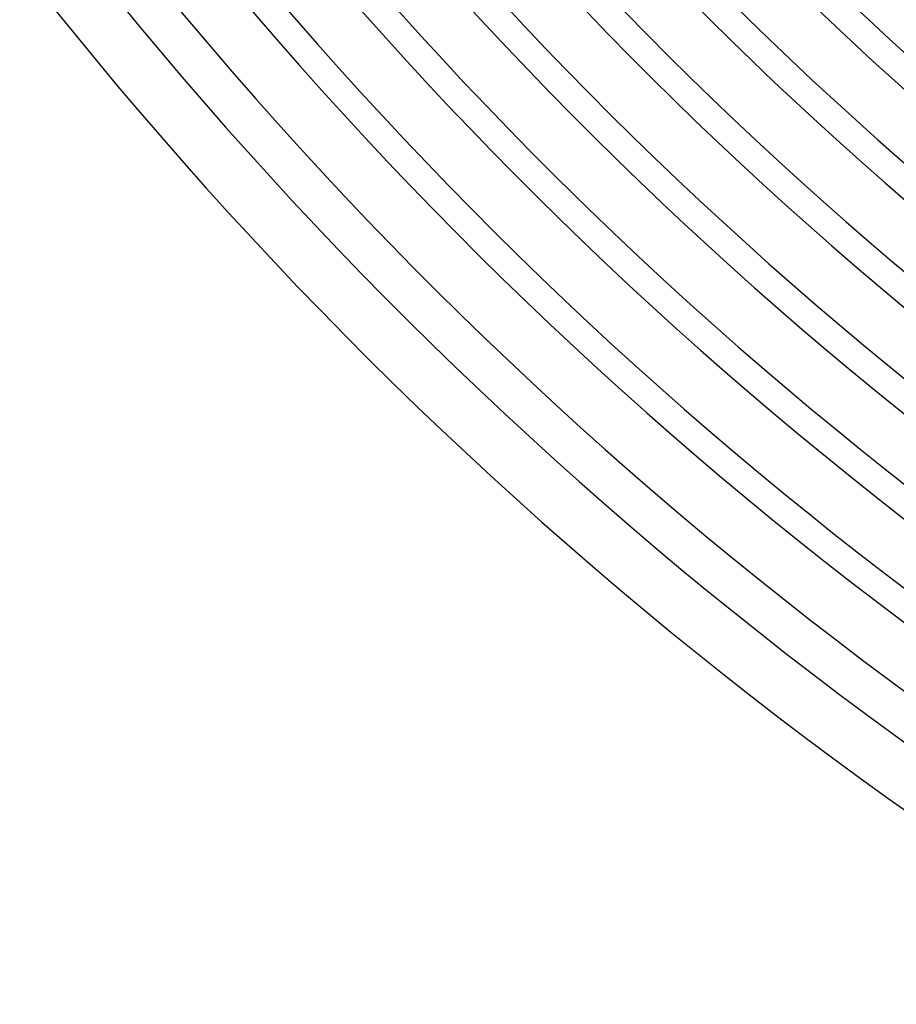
# Model space of a CAD drawing. Header units: millimetres. Extents: x -345 to 345, y -305 to 305.
# Tile 1 of 79: x -240 to -177, y -263 to -192. Entities that reach past the tile are written whole.
import ezdxf

# ---------------------------------------------------------------- set-up
doc = ezdxf.new("R2010")
doc.units = ezdxf.units.MM
doc.layers.add('THICK', color=7, linetype='Continuous')

msp = doc.modelspace()

# ---------------------------------------------------------------- linework, layer by layer
at = {"layer": 'THICK'}
for radius, start, end in [(294, 180.22859, 239.77145), (288, 180.25701, 239.74298), (282, 180.28337, 239.71662), (305, 180.37573, 239.62426), (301, 180.3461, 239.65394), (298, 180.38455, 239.61544), (292, 180.39246, 239.60759), (286, 180.40065, 239.59934), (280, 180.40924, 239.59074), (276, 180.30823, 239.69181), (274, 180.41824, 239.5818), (270, 180.33184, 239.66815), (268, 180.42758, 239.57241), (264, 180.35458, 239.6454), (262, 180.43738, 239.56261), (258, 180.37664, 239.62334), (256, 180.44763, 239.55235), (252, 180.39807, 239.60191), (250, 180.45835, 239.54164), (246, 180.41904, 239.58094), (244, 180.46963, 239.53035), (240, 180.43967, 239.56032), (238, 180.48149, 239.51849), (234, 180.45995, 239.54004), (232, 180.49393, 239.50606), (228, 180.48, 239.52004), (226, 180.50705, 239.49294)]:
    msp.add_arc((0, 0), radius, start, end, dxfattribs=at)

doc.saveas('drawing.dxf')
